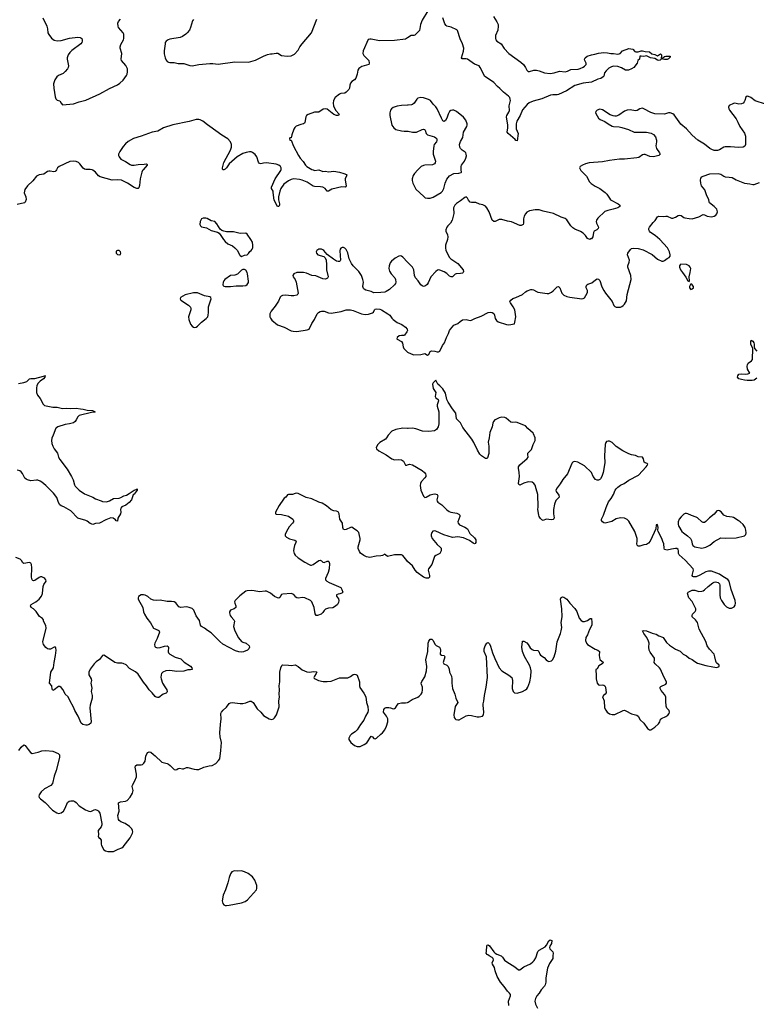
# Model space of a CAD drawing. Header units: inches. Extents: x 1552086 to 1694788, y 812325 to 917226.
# Tile 28 of 109: x 1584368 to 1595063, y 867887 to 882182. Entities that reach past the tile are written whole.
import ezdxf

# ---------------------------------------------------------------- set-up
doc = ezdxf.new("R2010")
doc.units = ezdxf.units.IN
doc.header["$MEASUREMENT"] = 0
for name, color, linetype in [('B5886', 7, 'Continuous'), ('B5887', 7, 'Continuous'), ('B5888', 7, 'Continuous'), ('B5896', 7, 'Continuous'), ('B5897', 7, 'Continuous'), ('B5898', 7, 'Continuous')]:
    doc.layers.add(name, color=color, linetype=linetype)

msp = doc.modelspace()

# ---------------------------------------------------------------- linework, layer by layer
at = {"layer": 'B5886', "color": 6, "elevation": 900}
msp.add_lwpolyline([(1587490, 869826), (1587470, 869821), (1587450, 869809), (1587430, 869781), (1587408, 869730), (1587392, 869650), (1587357, 869550), (1587321, 869470), (1587309, 869391), (1587316, 869350), (1587331, 869330), (1587350, 869320), (1587370, 869319), (1587410, 869328), (1587590, 869361), (1587641, 869379), (1587675, 869405), (1587808, 869550), (1587813, 869570), (1587809, 869610), (1587781, 869690), (1587750, 869736), (1587686, 869786), (1587630, 869812), (1587590, 869824), (1587530, 869822)], close=True, dxfattribs=at)
at = {"layer": 'B5887', "color": 6}
for points, elevation in [([(1584901, 880000), (1584894, 879986), (1584882, 879978), (1584866, 879974), (1584810, 879984), (1584790, 879983), (1584770, 879976), (1584721, 879939), (1584650, 879930), (1584610, 879908), (1584558, 879842), (1584482, 879770), (1584445, 879715), (1584433, 879670), (1584457, 879610), (1584460, 879570), (1584450, 879535), (1584437, 879523), (1584330, 879499)], 800), ([(1586159, 880000), (1586151, 879990), (1586141, 879970), (1586119, 879870), (1586107, 879773), (1586098, 879742), (1586089, 879731), (1586070, 879729), (1586030, 879744), (1585934, 879810), (1585848, 879850), (1585790, 879858), (1585710, 879853), (1585538, 879898), (1585513, 879913), (1585470, 879970), (1585430, 879997), (1585421, 880000)], 800), ([(1588628, 880000), (1588650, 879992), (1588710, 880000), (1588770, 879977), (1588810, 879981), (1588851, 879971), (1588930, 879985), (1589010, 879969), (1589076, 879950), (1589114, 879934), (1589118, 879930), (1589114, 879914), (1589096, 879870), (1589095, 879850), (1589109, 879770), (1589104, 879756), (1589093, 879750), (1589047, 879753), (1588900, 879720), (1588850, 879694), (1588834, 879694), (1588805, 879730), (1588771, 879750), (1588736, 879756), (1588650, 879761), (1588630, 879767), (1588542, 879822), (1588470, 879854), (1588430, 879863), (1588350, 879870), (1588310, 879863), (1588270, 879842), (1588205, 879795), (1588161, 879730), (1588145, 879690), (1588126, 879610), (1588126, 879566), (1588142, 879510), (1588142, 879490), (1588130, 879472), (1588110, 879470), (1588062, 879562), (1588050, 879671), (1588046, 879690), (1588026, 879730), (1588023, 879750), (1588079, 879870), (1588161, 879990), (1588162, 880000)], 800), ([(1590000, 878662), (1589930, 878735), (1589910, 878747), (1589890, 878752), (1589872, 878748), (1589819, 878721), (1589766, 878674), (1589746, 878650), (1589733, 878610), (1589729, 878570), (1589735, 878530), (1589760, 878490), (1589813, 878433), (1589824, 878410), (1589827, 878370), (1589822, 878350), (1589810, 878330), (1589737, 878263), (1589690, 878234), (1589670, 878227), (1589610, 878219), (1589510, 878218), (1589470, 878236), (1589393, 878253), (1589368, 878268), (1589359, 878279), (1589351, 878310), (1589362, 878370), (1589352, 878410), (1589330, 878466), (1589290, 878526), (1589209, 878609), (1589184, 878644), (1589154, 878710), (1589130, 878798), (1589110, 878844), (1589090, 878867), (1589070, 878876), (1589050, 878874), (1589030, 878864), (1589020, 878850), (1589014, 878826), (1589028, 878692), (1589021, 878679), (1589010, 878669), (1588990, 878670), (1588970, 878676), (1588923, 878703), (1588831, 878771), (1588784, 878830), (1588770, 878842), (1588750, 878852), (1588711, 878850), (1588682, 878830), (1588672, 878810), (1588675, 878790), (1588695, 878770), (1588784, 878744), (1588803, 878723), (1588819, 878690), (1588825, 878630), (1588822, 878550), (1588845, 878450), (1588837, 878430), (1588810, 878417), (1588770, 878421), (1588670, 878464), (1588610, 878469), (1588530, 878501), (1588490, 878511), (1588390, 878510), (1588350, 878491), (1588336, 878470), (1588341, 878450), (1588368, 878408), (1588382, 878370), (1588410, 878210), (1588404, 878196), (1588390, 878184), (1588350, 878173), (1588310, 878171), (1588230, 878184), (1588183, 878177), (1588165, 878170), (1588148, 878152), (1588124, 878096), (1588078, 878022), (1588019, 877950), (1588001, 877910), (1587999, 877870), (1588008, 877848), (1588030, 877821), (1588110, 877751), (1588210, 877719), (1588310, 877665), (1588338, 877658), (1588390, 877655), (1588542, 877678), (1588570, 877687), (1588612, 877770), (1588650, 877830), (1588688, 877912), (1588707, 877933), (1588730, 877947), (1588751, 877951), (1588788, 877948), (1588850, 877924), (1588890, 877923), (1589035, 877945), (1589110, 877969), (1589170, 877968), (1589210, 877960), (1589330, 877909), (1589382, 877902), (1589430, 877906), (1589490, 877924), (1589503, 877937), (1589520, 877970), (1589530, 877979), (1589555, 877985), (1589598, 877978), (1589619, 877970), (1589715, 877910), (1589740, 877890), (1589769, 877850), (1589789, 877829), (1589850, 877785), (1589917, 877757), (1589970, 877718), (1589996, 877690), (1589999, 877670), (1589991, 877650), (1589956, 877604), (1589943, 877597), (1589910, 877598), (1589876, 877590), (1589848, 877570), (1589846, 877550), (1589850, 877543), (1589911, 877511), (1589926, 877486), (1589937, 877430), (1589947, 877410), (1589990, 877363), (1590000, 877357)], 900), ([(1584350, 876902), (1584430, 876914), (1584470, 876931), (1584510, 876966), (1584530, 876974), (1584590, 876972), (1584716, 877004), (1584730, 877012), (1584741, 877010), (1584734, 877006), (1584734, 876990), (1584714, 876970), (1584664, 876936), (1584636, 876904), (1584618, 876870), (1584612, 876830), (1584614, 876770), (1584627, 876730), (1584663, 876683), (1584710, 876598), (1584730, 876582), (1584850, 876556), (1584910, 876554), (1584990, 876537), (1585050, 876543), (1585110, 876538), (1585190, 876542), (1585250, 876531), (1585290, 876529), (1585350, 876514), (1585427, 876510), (1585464, 876490), (1585458, 876482), (1585410, 876481), (1585230, 876434), (1585210, 876418), (1585188, 876370), (1585174, 876350), (1585150, 876331), (1585093, 876314), (1585030, 876304), (1584924, 876270), (1584902, 876258), (1584892, 876250), (1584856, 876150), (1584834, 876106), (1584829, 876070), (1584835, 876030), (1584847, 875990), (1584868, 875950), (1584915, 875890), (1584931, 875830), (1584950, 875796), (1585055, 875655), (1585121, 875550), (1585143, 875503), (1585162, 875430), (1585173, 875410), (1585230, 875352), (1585310, 875300), (1585430, 875249), (1585470, 875227), (1585550, 875196), (1585570, 875189), (1585630, 875183), (1585670, 875195), (1585729, 875231), (1585810, 875237), (1585836, 875244), (1585881, 875270), (1585919, 875281), (1585959, 875301), (1586030, 875350), (1586061, 875359), (1586072, 875370), (1586076, 875350), (1586030, 875293), (1586017, 875283), (1585991, 875210), (1585959, 875170), (1585910, 875133), (1585851, 875110), (1585836, 875090), (1585831, 875070), (1585835, 875030), (1585831, 875010), (1585795, 874945), (1585790, 874902), (1585770, 874907), (1585759, 874919), (1585723, 874943), (1585690, 874950), (1585619, 874921), (1585529, 874871), (1585470, 874868), (1585430, 874853), (1585389, 874869), (1585350, 874902), (1585330, 874911), (1585210, 874945), (1585113, 875053), (1585011, 875111), (1584970, 875123), (1584950, 875138), (1584931, 875170), (1584918, 875218), (1584906, 875246), (1584860, 875310), (1584750, 875419), (1584690, 875466), (1584663, 875483), (1584630, 875495), (1584610, 875497), (1584530, 875489), (1584480, 875500), (1584461, 875510), (1584445, 875525), (1584410, 875591), (1584390, 875618), (1584370, 875632), (1584330, 875644)], 800), ([(1590000, 876245), (1589930, 876250), (1589830, 876233), (1589770, 876207), (1589719, 876150), (1589696, 876110), (1589679, 876090), (1589598, 876042), (1589566, 876014), (1589544, 875970), (1589548, 875950), (1589580, 875920), (1589690, 875864), (1589770, 875807), (1589810, 875794), (1589870, 875798), (1589910, 875790), (1589942, 875770), (1589970, 875716), (1589990, 875716), (1590000, 875719)], 900), ([(1590000, 874317), (1589988, 874328), (1589930, 874404), (1589910, 874411), (1589810, 874414), (1589710, 874390), (1589679, 874410), (1589670, 874424), (1589637, 874403), (1589610, 874396), (1589545, 874395), (1589450, 874376), (1589404, 874384), (1589364, 874404), (1589317, 874437), (1589300, 874460), (1589284, 874504), (1589282, 874530), (1589310, 874628), (1589311, 874650), (1589290, 874736), (1589270, 874762), (1589230, 874783), (1589190, 874812), (1589169, 874810), (1589110, 874778), (1589090, 874774), (1589070, 874782), (1589059, 874810), (1589054, 874870), (1589017, 874930), (1589007, 875007), (1588990, 875037), (1588970, 875046), (1588929, 875051), (1588890, 875066), (1588824, 875124), (1588762, 875162), (1588710, 875179), (1588610, 875225), (1588527, 875247), (1588410, 875303), (1588390, 875309), (1588370, 875305), (1588330, 875286), (1588270, 875289), (1588257, 875283), (1588233, 875250), (1588210, 875234), (1588199, 875221), (1588137, 875130), (1588082, 875030), (1588081, 875010), (1588090, 875005), (1588170, 875000), (1588270, 874975), (1588334, 874930), (1588344, 874910), (1588342, 874890), (1588330, 874870), (1588282, 874818), (1588240, 874750), (1588221, 874710), (1588222, 874690), (1588241, 874670), (1588287, 874647), (1588363, 874623), (1588380, 874610), (1588378, 874590), (1588358, 874550), (1588346, 874506), (1588344, 874470), (1588354, 874434), (1588370, 874409), (1588410, 874369), (1588510, 874306), (1588570, 874272), (1588590, 874263), (1588603, 874263), (1588630, 874274), (1588710, 874328), (1588730, 874333), (1588750, 874326), (1588770, 874305), (1588790, 874301), (1588830, 874319), (1588850, 874322), (1588856, 874316), (1588867, 874287), (1588861, 874210), (1588845, 874155), (1588807, 874070), (1588809, 874050), (1588827, 874030), (1588862, 874010), (1589030, 873936), (1589047, 873910), (1589058, 873870), (1589044, 873856), (1589016, 873844), (1588990, 873841), (1588968, 873830), (1588969, 873810), (1588995, 873775), (1589002, 873750), (1588998, 873722), (1588981, 873690), (1588953, 873667), (1588915, 873645), (1588850, 873637), (1588810, 873622), (1588790, 873605), (1588767, 873573), (1588747, 873553), (1588690, 873533), (1588673, 873533), (1588656, 873556), (1588644, 873650), (1588611, 873731), (1588590, 873750), (1588510, 873787), (1588472, 873792), (1588410, 873785), (1588390, 873788), (1588378, 873798), (1588350, 873838), (1588310, 873851), (1588190, 873841), (1588170, 873836), (1588147, 873793), (1588130, 873782), (1588110, 873787), (1588068, 873808), (1588010, 873856), (1587950, 873886), (1587930, 873887), (1587850, 873876), (1587770, 873892), (1587730, 873895), (1587670, 873891), (1587650, 873884), (1587563, 873817), (1587498, 873750), (1587488, 873730), (1587490, 873710), (1587505, 873670), (1587506, 873650), (1587480, 873630), (1587429, 873610), (1587413, 873587), (1587412, 873568), (1587423, 873530), (1587437, 873510), (1587479, 873470), (1587485, 873450), (1587471, 873370), (1587494, 873310), (1587547, 873207), (1587590, 873155), (1587610, 873143), (1587658, 873130), (1587698, 873090), (1587703, 873070), (1587693, 873047), (1587678, 873030), (1587618, 873002), (1587590, 872997), (1587550, 873003), (1587499, 873019), (1587317, 873117), (1587272, 873152), (1587150, 873278), (1587093, 873313), (1587052, 873350), (1587007, 873370), (1586991, 873390), (1586977, 873457), (1586929, 873529), (1586895, 873610), (1586870, 873633), (1586830, 873650), (1586790, 873655), (1586706, 873646), (1586678, 873658), (1586636, 873716), (1586610, 873729), (1586570, 873736), (1586510, 873733), (1586410, 873752), (1586349, 873751), (1586310, 873755), (1586270, 873770), (1586230, 873806), (1586190, 873828), (1586167, 873833), (1586130, 873830), (1586094, 873806), (1586086, 873790), (1586089, 873771), (1586154, 873650), (1586165, 873585), (1586178, 873550), (1586212, 873492), (1586267, 873427), (1586309, 873350), (1586380, 873320), (1586392, 873310), (1586398, 873290), (1586364, 873196), (1586329, 873130), (1586323, 873110), (1586330, 873082), (1586340, 873070), (1586370, 873061), (1586406, 873066), (1586470, 873085), (1586510, 873090), (1586522, 873082), (1586528, 873070), (1586525, 873005), (1586531, 872990), (1586549, 872970), (1586627, 872927), (1586710, 872901), (1586755, 872855), (1586850, 872795), (1586869, 872770), (1586871, 872749), (1586850, 872742), (1586810, 872742), (1586750, 872721), (1586650, 872717), (1586547, 872733), (1586490, 872727), (1586446, 872710), (1586429, 872691), (1586420, 872670), (1586417, 872630), (1586420, 872610), (1586441, 872550), (1586477, 872497), (1586503, 872450), (1586508, 872430), (1586505, 872415), (1586496, 872404), (1586450, 872388), (1586390, 872343), (1586370, 872340), (1586350, 872346), (1586337, 872357), (1586293, 872410), (1586250, 872450), (1586209, 872510), (1586165, 872565), (1586090, 872678), (1586050, 872712), (1585963, 872763), (1585916, 872816), (1585870, 872837), (1585850, 872841), (1585790, 872838), (1585750, 872848), (1585630, 872932), (1585590, 872954), (1585570, 872950), (1585527, 872893), (1585480, 872860), (1585451, 872829), (1585389, 872750), (1585370, 872710), (1585373, 872670), (1585407, 872610), (1585409, 872590), (1585402, 872550), (1585416, 872476), (1585408, 872430), (1585420, 872370), (1585421, 872330), (1585392, 872230), (1585388, 872192), (1585406, 871990), (1585401, 871970), (1585379, 871950), (1585350, 871939), (1585330, 871938), (1585284, 871950), (1585261, 871970), (1585219, 872070), (1585170, 872150), (1585150, 872203), (1585096, 872296), (1585070, 872350), (1585030, 872390), (1584997, 872450), (1584970, 872487), (1584950, 872503), (1584930, 872502), (1584870, 872450), (1584850, 872445), (1584842, 872462), (1584835, 872510), (1584801, 872550), (1584821, 872710), (1584859, 872770), (1584867, 872850), (1584887, 872950), (1584896, 873030), (1584895, 873055), (1584890, 873070), (1584870, 873073), (1584816, 873044), (1584790, 873043), (1584770, 873050), (1584750, 873066), (1584712, 873110), (1584704, 873150), (1584753, 873350), (1584747, 873387), (1584715, 873450), (1584713, 873470), (1584701, 873490), (1584657, 873517), (1584606, 873590), (1584570, 873626), (1584537, 873650), (1584524, 873670), (1584536, 873690), (1584602, 873730), (1584650, 873767), (1584686, 873810), (1584699, 873850), (1584707, 873953), (1584718, 873982), (1584754, 874030), (1584750, 874050), (1584734, 874070), (1584719, 874079), (1584691, 874091), (1584670, 874091), (1584650, 874084), (1584590, 874040), (1584570, 874036), (1584561, 874041), (1584550, 874050), (1584539, 874090), (1584543, 874223), (1584538, 874270), (1584530, 874289), (1584510, 874300), (1584427, 874287), (1584416, 874296), (1584396, 874330), (1584376, 874350), (1584314, 874374)], 900), ([(1584355, 871570), (1584390, 871620), (1584430, 871656), (1584450, 871643), (1584490, 871584), (1584524, 871544), (1584547, 871530), (1584635, 871545), (1584690, 871565), (1584750, 871570), (1584850, 871564), (1584929, 871529), (1584946, 871510), (1584944, 871470), (1584899, 871281), (1584870, 871197), (1584846, 871094), (1584818, 871062), (1584730, 871013), (1584680, 870970), (1584650, 870930), (1584645, 870910), (1584650, 870890), (1584669, 870870), (1584736, 870816), (1584846, 870706), (1584906, 870666), (1584930, 870658), (1584970, 870667), (1585004, 870690), (1585030, 870733), (1585063, 870817), (1585085, 870835), (1585110, 870843), (1585150, 870840), (1585171, 870831), (1585190, 870818), (1585234, 870770), (1585324, 870710), (1585370, 870691), (1585390, 870686), (1585410, 870690), (1585450, 870711), (1585470, 870714), (1585502, 870702), (1585512, 870692), (1585530, 870661), (1585561, 870510), (1585561, 870490), (1585550, 870461), (1585509, 870410), (1585511, 870349), (1585506, 870326), (1585510, 870314), (1585521, 870301), (1585530, 870298), (1585550, 870271), (1585553, 870210), (1585558, 870190), (1585590, 870131), (1585616, 870116), (1585647, 870107), (1585690, 870104), (1585730, 870107), (1585799, 870141), (1585850, 870160), (1585870, 870174), (1585974, 870306), (1586007, 870370), (1586010, 870390), (1586007, 870410), (1585994, 870434), (1585963, 870470), (1585901, 870510), (1585837, 870537), (1585814, 870554), (1585804, 870570), (1585795, 870630), (1585812, 870690), (1585804, 870810), (1585830, 870826), (1585905, 870835), (1585930, 870847), (1585970, 870893), (1586006, 870954), (1586014, 870990), (1586003, 871050), (1586008, 871070), (1586042, 871130), (1586063, 871190), (1586064, 871230), (1586046, 871330), (1586051, 871349), (1586070, 871364), (1586130, 871362), (1586152, 871370), (1586170, 871388), (1586190, 871416), (1586201, 871490), (1586216, 871524), (1586230, 871542), (1586250, 871552), (1586270, 871547), (1586310, 871512), (1586336, 871496), (1586430, 871402), (1586510, 871384), (1586530, 871375), (1586555, 871355), (1586590, 871314), (1586610, 871297), (1586630, 871291), (1586650, 871295), (1586670, 871311), (1586690, 871315), (1586730, 871305), (1586745, 871305), (1586790, 871326), (1586810, 871327), (1586899, 871299), (1586935, 871295), (1586970, 871297), (1587043, 871330), (1587121, 871350), (1587164, 871356), (1587217, 871383), (1587256, 871424), (1587272, 871450), (1587290, 871570), (1587296, 871690), (1587278, 871770), (1587273, 871830), (1587282, 871950), (1587294, 872030), (1587290, 872110), (1587297, 872130), (1587322, 872158), (1587370, 872202), (1587410, 872254), (1587430, 872266), (1587451, 872269), (1587570, 872253), (1587610, 872253), (1587650, 872264), (1587710, 872290), (1587729, 872289), (1587759, 872270), (1587818, 872178), (1587868, 872130), (1587910, 872082), (1587930, 872066), (1587990, 872033), (1588030, 872024), (1588054, 872030), (1588070, 872046), (1588097, 872090), (1588133, 872207), (1588132, 872290), (1588138, 872350), (1588135, 872390), (1588141, 872450), (1588137, 872510), (1588145, 872570), (1588146, 872710), (1588159, 872770), (1588175, 872805), (1588186, 872814), (1588270, 872812), (1588313, 872807), (1588370, 872813), (1588410, 872791), (1588470, 872745), (1588535, 872715), (1588570, 872710), (1588637, 872717), (1588675, 872715), (1588681, 872710), (1588674, 872690), (1588647, 872650), (1588641, 872630), (1588643, 872623), (1588656, 872610), (1588705, 872590), (1588774, 872574), (1588830, 872572), (1588890, 872578), (1589010, 872626), (1589130, 872629), (1589170, 872644), (1589210, 872673), (1589230, 872679), (1589250, 872677), (1589266, 872666), (1589304, 872570), (1589303, 872510), (1589308, 872488), (1589366, 872406), (1589395, 872350), (1589402, 872270), (1589424, 872210), (1589426, 872150), (1589422, 872130), (1589388, 872070), (1589363, 872010), (1589314, 871950), (1589268, 871872), (1589237, 871843), (1589187, 871810), (1589167, 871790), (1589147, 871750), (1589147, 871730), (1589174, 871690), (1589230, 871645), (1589270, 871630), (1589290, 871628), (1589310, 871632), (1589370, 871659), (1589410, 871684), (1589470, 871779), (1589490, 871771), (1589510, 871747), (1589530, 871743), (1589550, 871751), (1589610, 871811), (1589635, 871830), (1589669, 871871), (1589696, 871924), (1589714, 871986), (1589715, 872005), (1589711, 872030), (1589692, 872070), (1589650, 872130), (1589653, 872167), (1589670, 872188), (1589690, 872196), (1589730, 872195), (1589750, 872193), (1589790, 872176), (1589810, 872179), (1589824, 872190), (1589848, 872232), (1589870, 872253), (1589910, 872262), (1589970, 872262), (1590000, 872269)], 900)]:
    msp.add_lwpolyline(points, dxfattribs=dict(at, elevation=elevation))
at = {"layer": 'B5887', "color": 6, "elevation": 900}
for points in [[(1587030, 879301), (1587008, 879290), (1586986, 879250), (1586984, 879210), (1586991, 879190), (1587010, 879173), (1587079, 879159), (1587150, 879122), (1587238, 879098), (1587263, 879083), (1587290, 879050), (1587326, 878990), (1587350, 878963), (1587390, 878929), (1587458, 878898), (1587492, 878872), (1587530, 878830), (1587559, 878770), (1587570, 878756), (1587590, 878746), (1587630, 878763), (1587670, 878770), (1587690, 878788), (1587710, 878815), (1587730, 878831), (1587744, 878850), (1587751, 878870), (1587752, 878910), (1587746, 878950), (1587726, 878990), (1587670, 879067), (1587650, 879081), (1587570, 879080), (1587530, 879085), (1587470, 879101), (1587370, 879103), (1587330, 879110), (1587301, 879121), (1587279, 879139), (1587230, 879219), (1587201, 879250), (1587150, 879264), (1587090, 879296), (1587070, 879301)], [(1585790, 878832), (1585770, 878819), (1585769, 878790), (1585790, 878771), (1585810, 878768), (1585830, 878772), (1585837, 878790), (1585833, 878810), (1585810, 878829)], [(1587630, 878555), (1587606, 878554), (1587590, 878545), (1587530, 878485), (1587490, 878472), (1587430, 878470), (1587347, 878410), (1587330, 878389), (1587323, 878370), (1587319, 878330), (1587323, 878323), (1587330, 878315), (1587350, 878307), (1587430, 878308), (1587510, 878316), (1587610, 878316), (1587650, 878324), (1587670, 878336), (1587692, 878368), (1587692, 878388), (1587678, 878490), (1587670, 878513), (1587650, 878543)], [(1586890, 878218), (1586770, 878187), (1586705, 878150), (1586699, 878130), (1586710, 878108), (1586818, 878038), (1586846, 878006), (1586852, 877990), (1586852, 877970), (1586821, 877870), (1586823, 877830), (1586850, 877761), (1586870, 877734), (1586890, 877716), (1586910, 877711), (1586930, 877716), (1586950, 877731), (1587008, 877792), (1587077, 877843), (1587098, 877870), (1587105, 877890), (1587108, 877930), (1587108, 878012), (1587149, 878130), (1587144, 878150), (1587130, 878158), (1587052, 878172), (1586950, 878216)]]:
    msp.add_lwpolyline(points, close=True, dxfattribs=at)
at = {"layer": 'B5888', "color": 6}
for points, elevation in [([(1584706, 882210), (1584761, 882090), (1584773, 882050), (1584778, 881990), (1584789, 881969), (1584830, 881916), (1584870, 881887), (1584914, 881874), (1584970, 881878), (1585090, 881914), (1585210, 881928), (1585244, 881924), (1585258, 881918), (1585269, 881909), (1585276, 881890), (1585277, 881870), (1585272, 881850), (1585258, 881830), (1585124, 881736), (1585094, 881706), (1585070, 881670), (1585058, 881630), (1585057, 881610), (1585075, 881510), (1585072, 881490), (1585062, 881470), (1585029, 881430), (1584998, 881402), (1584930, 881370), (1584907, 881353), (1584880, 881310), (1584861, 881250), (1584862, 881190), (1584882, 881062), (1584893, 881033), (1584910, 881012), (1584950, 881004), (1584970, 880970), (1584990, 880948), (1585150, 880961), (1585230, 880987), (1585330, 881012), (1585530, 881105), (1585670, 881184), (1585790, 881237), (1585821, 881259), (1585870, 881305), (1585920, 881370), (1585928, 881392), (1585934, 881426), (1585932, 881470), (1585910, 881517), (1585846, 881590), (1585843, 881610), (1585849, 881690), (1585829, 881770), (1585828, 881790), (1585836, 881824), (1585874, 881890), (1585880, 881910), (1585878, 881970), (1585870, 881992), (1585805, 882070), (1585796, 882090), (1585793, 882130), (1585804, 882156), (1585830, 882190)], 800), ([(1586893, 882187), (1586876, 882164), (1586849, 882070), (1586832, 882030), (1586802, 881990), (1586779, 881970), (1586730, 881940), (1586696, 881924), (1586550, 881899), (1586524, 881890), (1586494, 881870), (1586482, 881850), (1586479, 881830), (1586466, 881730), (1586465, 881685), (1586480, 881630), (1586496, 881596), (1586510, 881577), (1586530, 881564), (1586550, 881559), (1586610, 881558), (1586670, 881546), (1586750, 881547), (1586837, 881517), (1586872, 881512), (1586970, 881532), (1587130, 881548), (1587170, 881548), (1587250, 881538), (1587490, 881572), (1587690, 881566), (1587790, 881592), (1587910, 881652), (1587965, 881675), (1588010, 881685), (1588035, 881685), (1588090, 881695), (1588114, 881694), (1588170, 881664), (1588250, 881652), (1588310, 881658), (1588358, 881682), (1588410, 881741), (1588434, 881790), (1588471, 881829), (1588607, 881993), (1588682, 882190)], 800), ([(1590000, 881917), (1589970, 881898), (1589810, 881880), (1589590, 881873), (1589470, 881899), (1589450, 881901), (1589427, 881893), (1589357, 881730), (1589350, 881690), (1589363, 881663), (1589436, 881590), (1589444, 881550), (1589436, 881530), (1589336, 881504), (1589290, 881473), (1589277, 881450), (1589267, 881390), (1589250, 881333), (1589230, 881311), (1589190, 881284), (1589170, 881262), (1589159, 881230), (1589157, 881190), (1589146, 881170), (1589110, 881130), (1589090, 881117), (1589030, 881111), (1589010, 881102), (1588949, 881051), (1588924, 881010), (1588919, 880970), (1588926, 880930), (1588952, 880870), (1589006, 880810), (1588997, 880790), (1588970, 880789), (1588930, 880807), (1588830, 880881), (1588810, 880887), (1588775, 880885), (1588710, 880839), (1588650, 880840), (1588554, 880806), (1588534, 880790), (1588522, 880770), (1588509, 880691), (1588501, 880679), (1588489, 880671), (1588450, 880662), (1588384, 880636), (1588361, 880619), (1588346, 880594), (1588318, 880510), (1588310, 880466), (1588290, 880466), (1588286, 880454), (1588290, 880434), (1588310, 880434), (1588344, 880344), (1588414, 880210), (1588442, 880170), (1588485, 880125), (1588519, 880070), (1588539, 880050), (1588610, 880006), (1588628, 880000)], 800), ([(1590000, 880939), (1589910, 880937), (1589850, 880928), (1589790, 880907), (1589764, 880890), (1589750, 880870), (1589743, 880830), (1589744, 880790), (1589770, 880650), (1589798, 880610), (1589828, 880590), (1589910, 880566), (1589950, 880562), (1590000, 880564)], 900), ([(1588162, 880000), (1588166, 880030), (1588156, 880050), (1588130, 880071), (1588090, 880083), (1587950, 880102), (1587910, 880100), (1587870, 880090), (1587850, 880094), (1587834, 880114), (1587809, 880189), (1587786, 880226), (1587750, 880254), (1587730, 880261), (1587703, 880263), (1587655, 880255), (1587610, 880238), (1587528, 880192), (1587410, 880090), (1587370, 880030), (1587350, 880011), (1587330, 880001), (1587323, 880003), (1587313, 880013), (1587313, 880030), (1587334, 880110), (1587427, 880290), (1587442, 880330), (1587442, 880370), (1587427, 880410), (1587390, 880450), (1587303, 880503), (1587130, 880631), (1587093, 880653), (1587028, 880710), (1586990, 880729), (1586970, 880733), (1586930, 880732), (1586830, 880706), (1586590, 880657), (1586454, 880610), (1586375, 880565), (1586290, 880548), (1586130, 880490), (1586022, 880458), (1585945, 880415), (1585902, 880378), (1585870, 880343), (1585820, 880270), (1585804, 880230), (1585803, 880210), (1585810, 880190), (1585837, 880157), (1585903, 880123), (1585970, 880081), (1585992, 880072), (1586030, 880069), (1586090, 880080), (1586176, 880084), (1586210, 880091), (1586218, 880078), (1586218, 880070), (1586159, 880000)], 800), ([(1585421, 880000), (1585390, 880009), (1585329, 880009), (1585310, 880012), (1585290, 880024), (1585243, 880090), (1585221, 880110), (1585190, 880123), (1585150, 880130), (1585097, 880123), (1584940, 880050), (1584918, 880030), (1584901, 880000)], 800)]:
    msp.add_lwpolyline(points, dxfattribs=dict(at, elevation=elevation))
at = {"layer": 'B5896', "color": 6, "elevation": 800}
msp.add_lwpolyline([(1591472, 867870), (1591467, 867933), (1591495, 868010), (1591495, 868030), (1591481, 868050), (1591450, 868077), (1591404, 868144), (1591349, 868210), (1591302, 868290), (1591270, 868373), (1591260, 868420), (1591233, 868470), (1591230, 868490), (1591247, 868530), (1591244, 868550), (1591226, 868566), (1591184, 868590), (1591167, 868607), (1591155, 868610), (1591141, 868630), (1591148, 868652), (1591150, 868734), (1591154, 868746), (1591169, 868750), (1591190, 868738), (1591250, 868650), (1591270, 868629), (1591294, 868614), (1591359, 868590), (1591380, 868570), (1591409, 868529), (1591441, 868501), (1591557, 868430), (1591609, 868389), (1591630, 868388), (1591688, 868432), (1591784, 868476), (1591819, 868501), (1591838, 868522), (1591861, 868559), (1591890, 868651), (1591910, 868672), (1591997, 868723), (1592015, 868745), (1592050, 868807), (1592070, 868821), (1592093, 868813), (1592090, 868770), (1592067, 868730), (1592061, 868710), (1592063, 868690), (1592111, 868650), (1592115, 868630), (1592107, 868590), (1592111, 868570), (1592107, 868550), (1592061, 868479), (1592031, 868410), (1592008, 868272), (1592009, 868210), (1591997, 868170), (1591987, 868150), (1591941, 868099), (1591910, 868050), (1591874, 868010), (1591855, 867970), (1591845, 867930), (1591855, 867890), (1591887, 867830)], dxfattribs=at)
at = {"layer": 'B5897', "color": 6}
for points, elevation in [([(1592512, 880000), (1592517, 879990), (1592598, 879910), (1592642, 879830), (1592664, 879804), (1592723, 879763), (1592791, 879730), (1592870, 879673), (1592894, 879650), (1592929, 879589), (1592948, 879568), (1593059, 879510), (1593082, 879490), (1593083, 879470), (1593051, 879450), (1592987, 879430), (1592906, 879414), (1592862, 879398), (1592761, 879299), (1592741, 879270), (1592737, 879250), (1592742, 879230), (1592771, 879170), (1592769, 879150), (1592748, 879132), (1592707, 879110), (1592699, 879090), (1592690, 879030), (1592670, 879002), (1592662, 878998), (1592646, 878993), (1592610, 879007), (1592582, 879050), (1592550, 879081), (1592510, 879105), (1592430, 879140), (1592400, 879160), (1592370, 879190), (1592310, 879278), (1592290, 879294), (1592230, 879313), (1592119, 879370), (1591970, 879403), (1591910, 879421), (1591850, 879423), (1591770, 879408), (1591730, 879387), (1591710, 879363), (1591691, 879329), (1591685, 879290), (1591684, 879230), (1591677, 879210), (1591650, 879193), (1591630, 879192), (1591510, 879245), (1591450, 879255), (1591370, 879282), (1591330, 879280), (1591270, 879251), (1591250, 879253), (1591230, 879270), (1591185, 879390), (1591151, 879450), (1591130, 879473), (1591090, 879493), (1591045, 879505), (1590990, 879527), (1590930, 879527), (1590910, 879534), (1590883, 879563), (1590870, 879589), (1590850, 879609), (1590830, 879602), (1590770, 879553), (1590708, 879512), (1590686, 879490), (1590668, 879450), (1590672, 879370), (1590647, 879270), (1590624, 879230), (1590582, 879190), (1590569, 879170), (1590556, 879130), (1590557, 879110), (1590578, 879058), (1590583, 879030), (1590578, 878990), (1590549, 878910), (1590549, 878870), (1590555, 878830), (1590609, 878730), (1590630, 878709), (1590730, 878640), (1590807, 878550), (1590813, 878527), (1590809, 878510), (1590798, 878502), (1590770, 878495), (1590707, 878493), (1590690, 878486), (1590651, 878449), (1590631, 878449), (1590610, 878459), (1590570, 878496), (1590530, 878522), (1590470, 878547), (1590450, 878550), (1590435, 878545), (1590410, 878527), (1590337, 878450), (1590299, 878361), (1590283, 878337), (1590262, 878318), (1590230, 878310), (1590210, 878316), (1590190, 878334), (1590152, 878390), (1590114, 878434), (1590101, 878470), (1590092, 878550), (1590069, 878590), (1590000, 878662)], 900), ([(1590000, 877357), (1590051, 877330), (1590090, 877316), (1590190, 877321), (1590230, 877333), (1590250, 877334), (1590290, 877311), (1590310, 877322), (1590323, 877357), (1590330, 877366), (1590347, 877373), (1590394, 877370), (1590430, 877361), (1590450, 877361), (1590470, 877371), (1590507, 877450), (1590536, 877490), (1590564, 877570), (1590596, 877624), (1590610, 877670), (1590621, 877690), (1590673, 877747), (1590730, 877770), (1590761, 877799), (1590796, 877824), (1590850, 877830), (1590910, 877816), (1590930, 877821), (1590975, 877845), (1591070, 877879), (1591170, 877929), (1591210, 877934), (1591230, 877930), (1591250, 877915), (1591260, 877890), (1591270, 877845), (1591290, 877816), (1591316, 877796), (1591436, 877756), (1591470, 877753), (1591550, 877767), (1591559, 877790), (1591571, 877870), (1591557, 877970), (1591535, 878015), (1591494, 878070), (1591485, 878090), (1591497, 878110), (1591528, 878132), (1591570, 878147), (1591666, 878194), (1591710, 878230), (1591735, 878245), (1591790, 878263), (1591810, 878265), (1591830, 878260), (1591870, 878234), (1591890, 878227), (1592026, 878206), (1592050, 878207), (1592090, 878224), (1592115, 878245), (1592170, 878304), (1592190, 878310), (1592208, 878288), (1592238, 878210), (1592270, 878182), (1592310, 878165), (1592354, 878154), (1592530, 878128), (1592550, 878133), (1592570, 878146), (1592590, 878178), (1592610, 878223), (1592612, 878250), (1592594, 878290), (1592592, 878308), (1592600, 878330), (1592617, 878343), (1592677, 878363), (1592730, 878407), (1592750, 878419), (1592770, 878417), (1592790, 878394), (1592822, 878302), (1592850, 878250), (1592875, 878210), (1592970, 878090), (1592996, 878030), (1593010, 878017), (1593030, 878009), (1593090, 878009), (1593110, 878016), (1593132, 878030), (1593149, 878051), (1593178, 878102), (1593190, 878190), (1593244, 878410), (1593241, 878470), (1593199, 878590), (1593199, 878610), (1593218, 878662), (1593221, 878690), (1593193, 878770), (1593198, 878790), (1593234, 878846), (1593250, 878861), (1593274, 878866), (1593350, 878860), (1593422, 878842), (1593550, 878774), (1593630, 878704), (1593690, 878676), (1593710, 878678), (1593730, 878688), (1593770, 878717), (1593796, 878730), (1593810, 878750), (1593810, 878770), (1593801, 878810), (1593773, 878870), (1593663, 878990), (1593593, 879050), (1593528, 879090), (1593511, 879110), (1593503, 879130), (1593502, 879150), (1593511, 879169), (1593564, 879236), (1593595, 879265), (1593630, 879319), (1593650, 879327), (1593710, 879323), (1593750, 879329), (1593770, 879327), (1593830, 879301), (1593850, 879300), (1593890, 879314), (1593930, 879338), (1593950, 879344), (1593970, 879339), (1594010, 879308), (1594024, 879304), (1594090, 879294), (1594130, 879293), (1594230, 879318), (1594290, 879355), (1594310, 879350), (1594350, 879329), (1594410, 879322), (1594450, 879330), (1594476, 879344), (1594490, 879361), (1594499, 879390), (1594488, 879430), (1594451, 879470), (1594383, 879523), (1594377, 879537), (1594374, 879570), (1594346, 879626), (1594315, 879710), (1594267, 879770), (1594256, 879810), (1594252, 879850), (1594258, 879882), (1594270, 879901), (1594289, 879911), (1594390, 879942), (1594510, 879950), (1594550, 879937), (1594590, 879909), (1594610, 879901), (1594670, 879897), (1594710, 879889), (1594770, 879857), (1594890, 879807), (1594970, 879797), (1595013, 879787), (1595030, 879788), (1595110, 879816)], 900), ([(1590148, 880000), (1590098, 879950), (1590081, 879919), (1590065, 879870), (1590065, 879845), (1590075, 879810), (1590122, 879722), (1590234, 879614), (1590257, 879597), (1590290, 879590), (1590330, 879590), (1590370, 879605), (1590487, 879673), (1590507, 879693), (1590524, 879730), (1590547, 879810), (1590570, 879866), (1590588, 879892), (1590610, 879915), (1590670, 879949), (1590744, 879956), (1590776, 879964), (1590783, 879970), (1590780, 880000)], 900), ([(1595070, 876975), (1595030, 876949), (1595004, 876944), (1594930, 876943), (1594890, 876947), (1594850, 876960), (1594810, 876966), (1594791, 876990), (1594793, 877010), (1594810, 877036), (1594850, 877040), (1594910, 877033), (1594942, 877038), (1594969, 877050), (1594936, 877110), (1594930, 877150), (1594934, 877170), (1594947, 877193), (1594995, 877230), (1595008, 877250), (1595010, 877410), (1594985, 877470), (1594984, 877510), (1594990, 877527), (1595010, 877515), (1595025, 877490), (1595030, 877470), (1595030, 877430), (1595039, 877410), (1595069, 877369)], 800), ([(1590000, 872269), (1590009, 872271), (1590066, 872314), (1590150, 872344), (1590170, 872359), (1590197, 872390), (1590210, 872413), (1590218, 872450), (1590214, 872490), (1590201, 872530), (1590199, 872550), (1590206, 872574), (1590250, 872640), (1590276, 872730), (1590280, 872790), (1590266, 872890), (1590293, 873007), (1590299, 873130), (1590310, 873161), (1590330, 873186), (1590350, 873189), (1590360, 873180), (1590370, 873170), (1590396, 873116), (1590416, 873096), (1590462, 873070), (1590474, 873054), (1590479, 873030), (1590472, 872970), (1590490, 872954), (1590529, 872949), (1590542, 872930), (1590517, 872850), (1590521, 872841), (1590528, 872830), (1590569, 872809), (1590590, 872790), (1590605, 872750), (1590608, 872708), (1590639, 872650), (1590644, 872610), (1590640, 872550), (1590652, 872470), (1590688, 872390), (1590700, 872330), (1590727, 872270), (1590690, 872210), (1590672, 872090), (1590676, 872050), (1590689, 872029), (1590701, 872021), (1590730, 872015), (1590750, 872019), (1590850, 872073), (1590890, 872085), (1590930, 872082), (1591010, 872060), (1591041, 872059), (1591088, 872072), (1591101, 872090), (1591106, 872130), (1591095, 872230), (1591097, 872250), (1591108, 872290), (1591115, 872370), (1591141, 872490), (1591158, 872630), (1591147, 872930), (1591113, 873010), (1591111, 873049), (1591126, 873090), (1591150, 873128), (1591170, 873139), (1591190, 873118), (1591206, 873086), (1591234, 872990), (1591266, 872906), (1591330, 872770), (1591370, 872730), (1591470, 872665), (1591513, 872630), (1591524, 872590), (1591519, 872470), (1591531, 872430), (1591550, 872411), (1591590, 872406), (1591670, 872430), (1591713, 872450), (1591733, 872467), (1591747, 872490), (1591774, 872570), (1591790, 872645), (1591794, 872726), (1591785, 872770), (1591770, 872810), (1591697, 872937), (1591667, 873010), (1591658, 873070), (1591667, 873153), (1591670, 873160), (1591690, 873160), (1591730, 873133), (1591751, 873111), (1591781, 873061), (1591810, 873037), (1591830, 873030), (1591890, 873025), (1591904, 873010), (1591918, 872970), (1591930, 872956), (1591981, 872921), (1592010, 872889), (1592030, 872875), (1592050, 872866), (1592070, 872867), (1592090, 872874), (1592106, 872890), (1592126, 872930), (1592150, 873013), (1592173, 873150), (1592222, 873270), (1592232, 873310), (1592237, 873357), (1592232, 873430), (1592242, 873510), (1592241, 873630), (1592219, 873770), (1592228, 873792), (1592250, 873801), (1592270, 873798), (1592310, 873770), (1592354, 873710), (1592430, 873631), (1592456, 873590), (1592490, 873492), (1592518, 873458), (1592546, 873446), (1592570, 873443), (1592610, 873458), (1592650, 873489), (1592670, 873490), (1592677, 873430), (1592674, 873390), (1592639, 873330), (1592611, 873249), (1592587, 873210), (1592582, 873170), (1592597, 873130), (1592614, 873110), (1592725, 873045), (1592760, 873030), (1592786, 873010), (1592779, 872950), (1592790, 872891), (1592846, 872850), (1592827, 872830), (1592778, 872802), (1592750, 872757), (1592734, 872746), (1592731, 872729), (1592737, 872677), (1592738, 872610), (1592750, 872549), (1592770, 872524), (1592790, 872518), (1592830, 872526), (1592850, 872522), (1592864, 872510), (1592875, 872490), (1592881, 872410), (1592869, 872391), (1592843, 872370), (1592830, 872350), (1592853, 872293), (1592861, 872190), (1592876, 872156), (1592897, 872130), (1592930, 872105), (1592970, 872092), (1593010, 872096), (1593130, 872150), (1593150, 872155), (1593170, 872148), (1593250, 872103), (1593330, 872086), (1593349, 872069), (1593379, 872019), (1593430, 871970), (1593484, 871890), (1593510, 871874), (1593530, 871874), (1593588, 871910), (1593641, 871959), (1593661, 871990), (1593674, 872026), (1593684, 872036), (1593750, 872063), (1593777, 872083), (1593797, 872110), (1593801, 872130), (1593797, 872150), (1593766, 872186), (1593754, 872214), (1593748, 872290), (1593750, 872350), (1593730, 872385), (1593681, 872441), (1593665, 872470), (1593668, 872490), (1593678, 872502), (1593750, 872536), (1593759, 872550), (1593757, 872570), (1593720, 872640), (1593672, 872750), (1593657, 872770), (1593595, 872830), (1593582, 872850), (1593586, 872890), (1593583, 872910), (1593521, 873001), (1593508, 873030), (1593502, 873070), (1593505, 873130), (1593497, 873157), (1593473, 873213), (1593429, 873270), (1593410, 873310), (1593430, 873316), (1593470, 873309), (1593550, 873274), (1593610, 873261), (1593650, 873238), (1593699, 873219), (1593712, 873210), (1593761, 873141), (1593802, 873102), (1593890, 873043), (1593955, 873015), (1594002, 872970), (1594047, 872947), (1594090, 872914), (1594132, 872892), (1594170, 872862), (1594210, 872839), (1594330, 872804), (1594430, 872785), (1594490, 872779), (1594524, 872790), (1594524, 872810), (1594486, 872846), (1594474, 872870), (1594463, 872930), (1594450, 872970), (1594383, 873043), (1594351, 873090), (1594330, 873154), (1594234, 873334), (1594210, 873430), (1594178, 873470), (1594134, 873510), (1594130, 873534), (1594138, 873550), (1594175, 873590), (1594186, 873610), (1594187, 873630), (1594130, 873736), (1594084, 873790), (1594064, 873850), (1594074, 873870), (1594130, 873897), (1594170, 873899), (1594230, 873882), (1594270, 873884), (1594289, 873890), (1594310, 873903), (1594365, 873955), (1594430, 874006), (1594450, 874016), (1594470, 874019), (1594510, 874013), (1594530, 873991), (1594534, 873974), (1594532, 873830), (1594540, 873790), (1594558, 873750), (1594597, 873690), (1594630, 873656), (1594670, 873636), (1594703, 873637), (1594741, 873659), (1594757, 873683), (1594762, 873710), (1594754, 873750), (1594699, 873910), (1594671, 874030), (1594650, 874055), (1594576, 874096), (1594530, 874131), (1594410, 874177), (1594370, 874177), (1594330, 874167), (1594244, 874116), (1594190, 874095), (1594151, 874091), (1594139, 874099), (1594133, 874113), (1594153, 874190), (1594147, 874210), (1594030, 874334), (1593941, 874410), (1593931, 874430), (1593931, 874471), (1593927, 874490), (1593910, 874502), (1593890, 874504), (1593830, 874497), (1593770, 874482), (1593750, 874483), (1593731, 874491), (1593724, 874510), (1593719, 874570), (1593704, 874604), (1593693, 874650), (1593639, 874750), (1593635, 874770), (1593637, 874810), (1593630, 874853), (1593610, 874848), (1593602, 874790), (1593582, 874738), (1593520, 874610), (1593500, 874580), (1593470, 874563), (1593430, 874556), (1593370, 874538), (1593350, 874539), (1593332, 874552), (1593329, 874570), (1593334, 874610), (1593331, 874649), (1593297, 874750), (1593210, 874901), (1593190, 874925), (1593150, 874943), (1593090, 874948), (1593030, 874935), (1592965, 874895), (1592870, 874872), (1592850, 874877), (1592830, 874892), (1592817, 874910), (1592816, 874930), (1592842, 874990), (1592881, 875099), (1592918, 875182), (1592956, 875230), (1592990, 875290), (1593013, 875350), (1593027, 875373), (1593050, 875397), (1593090, 875424), (1593145, 875450), (1593210, 875495), (1593351, 875569), (1593466, 875690), (1593480, 875710), (1593486, 875730), (1593478, 875738), (1593448, 875748), (1593437, 875757), (1593427, 875807), (1593410, 875829), (1593350, 875837), (1593310, 875854), (1593250, 875864), (1593210, 875880), (1593124, 875924), (1593026, 875986), (1592970, 876041), (1592930, 876064), (1592910, 876065), (1592890, 876059), (1592877, 876043), (1592868, 876012), (1592858, 875850), (1592866, 875750), (1592840, 875610), (1592820, 875550), (1592802, 875518), (1592790, 875505), (1592770, 875495), (1592750, 875497), (1592730, 875508), (1592694, 875550), (1592668, 875610), (1592570, 875706), (1592470, 875759), (1592430, 875766), (1592410, 875764), (1592401, 875759), (1592390, 875750), (1592383, 875737), (1592320, 875590), (1592252, 875508), (1592217, 875443), (1592170, 875385), (1592154, 875350), (1592158, 875330), (1592198, 875278), (1592201, 875250), (1592150, 875199), (1592131, 875150), (1592116, 875070), (1592119, 875010), (1592129, 874950), (1592124, 874936), (1592114, 874926), (1592090, 874919), (1592010, 874931), (1591970, 874913), (1591950, 874921), (1591930, 874939), (1591912, 874970), (1591906, 874990), (1591891, 875070), (1591894, 875110), (1591889, 875290), (1591868, 875370), (1591850, 875422), (1591834, 875450), (1591810, 875468), (1591750, 875474), (1591690, 875453), (1591630, 875424), (1591615, 875435), (1591609, 875450), (1591623, 875550), (1591622, 875610), (1591610, 875670), (1591611, 875690), (1591630, 875720), (1591737, 875810), (1591751, 875830), (1591744, 875870), (1591747, 875890), (1591797, 875943), (1591811, 875969), (1591824, 876016), (1591850, 876070), (1591852, 876090), (1591850, 876110), (1591830, 876167), (1591821, 876181), (1591745, 876245), (1591710, 876283), (1591690, 876296), (1591650, 876308), (1591590, 876336), (1591570, 876339), (1591530, 876335), (1591500, 876340), (1591430, 876395), (1591410, 876405), (1591369, 876411), (1591330, 876401), (1591281, 876379), (1591266, 876370), (1591249, 876350), (1591238, 876322), (1591229, 876270), (1591192, 876188), (1591185, 876110), (1591171, 876050), (1591180, 875990), (1591178, 875882), (1591159, 875821), (1591150, 875810), (1591130, 875809), (1591071, 875851), (1591050, 875876), (1591013, 875933), (1590961, 876041), (1590933, 876090), (1590803, 876263), (1590769, 876329), (1590709, 876389), (1590702, 876470), (1590650, 876533), (1590587, 876630), (1590571, 876670), (1590550, 876759), (1590510, 876821), (1590470, 876865), (1590439, 876890), (1590410, 876948), (1590371, 876910), (1590363, 876890), (1590370, 876826), (1590408, 876770), (1590399, 876710), (1590410, 876694), (1590442, 876670), (1590447, 876650), (1590428, 876590), (1590429, 876570), (1590452, 876490), (1590453, 876313), (1590444, 876270), (1590421, 876230), (1590389, 876211), (1590310, 876202), (1590218, 876210), (1590120, 876240), (1590070, 876250), (1590010, 876245), (1590000, 876245)], 900), ([(1590000, 875719), (1590030, 875729), (1590070, 875721), (1590210, 875638), (1590247, 875610), (1590261, 875590), (1590266, 875570), (1590263, 875550), (1590251, 875529), (1590199, 875470), (1590189, 875450), (1590183, 875417), (1590192, 875350), (1590230, 875265), (1590250, 875246), (1590270, 875249), (1590330, 875282), (1590366, 875294), (1590396, 875296), (1590431, 875290), (1590440, 875270), (1590424, 875210), (1590428, 875190), (1590438, 875178), (1590499, 875139), (1590568, 875068), (1590602, 875042), (1590630, 875030), (1590716, 875016), (1590745, 875005), (1590756, 874990), (1590756, 874970), (1590728, 874890), (1590732, 874870), (1590754, 874850), (1590830, 874813), (1590868, 874788), (1590903, 874723), (1590970, 874658), (1590990, 874630), (1590990, 874590), (1590981, 874579), (1590970, 874574), (1590950, 874583), (1590900, 874620), (1590810, 874661), (1590730, 874672), (1590650, 874665), (1590525, 874705), (1590410, 874756), (1590390, 874763), (1590364, 874756), (1590350, 874737), (1590341, 874710), (1590344, 874690), (1590359, 874650), (1590430, 874562), (1590478, 874518), (1590485, 874510), (1590488, 874490), (1590485, 874470), (1590466, 874434), (1590410, 874405), (1590390, 874387), (1590353, 874270), (1590304, 874210), (1590298, 874190), (1590320, 874110), (1590319, 874090), (1590304, 874076), (1590270, 874076), (1590230, 874090), (1590138, 874158), (1590110, 874190), (1590070, 874255), (1590000, 874317)], 900)]:
    msp.add_lwpolyline(points, dxfattribs=dict(at, elevation=elevation))
at = {"layer": 'B5897', "color": 6, "elevation": 900}
for points in [[(1593967, 878633), (1593957, 878623), (1593950, 878610), (1593950, 878590), (1593964, 878550), (1593989, 878510), (1594042, 878442), (1594070, 878392), (1594090, 878382), (1594095, 878390), (1594088, 878448), (1594104, 878510), (1594110, 878570), (1594104, 878590), (1594087, 878610), (1594050, 878628)], [(1594110, 878348), (1594091, 878310), (1594091, 878290), (1594110, 878267), (1594130, 878275), (1594149, 878290), (1594149, 878310), (1594130, 878334)], [(1594510, 875055), (1594490, 875050), (1594450, 875005), (1594384, 874950), (1594330, 874895), (1594310, 874883), (1594290, 874882), (1594270, 874891), (1594210, 874949), (1594190, 874960), (1594123, 874983), (1594070, 875009), (1594047, 875013), (1594030, 875011), (1594010, 875001), (1593970, 874966), (1593945, 874930), (1593929, 874890), (1593930, 874851), (1593935, 874835), (1593982, 874750), (1594004, 874730), (1594063, 874690), (1594108, 874650), (1594120, 874620), (1594131, 874570), (1594141, 874550), (1594156, 874536), (1594170, 874529), (1594270, 874511), (1594330, 874526), (1594390, 874553), (1594452, 874608), (1594550, 874661), (1594610, 874656), (1594770, 874660), (1594890, 874689), (1594910, 874710), (1594915, 874730), (1594912, 874770), (1594900, 874810), (1594870, 874851), (1594830, 874890), (1594801, 874910), (1594730, 874952), (1594710, 874959), (1594633, 874970), (1594590, 874986), (1594555, 875035), (1594530, 875052)]]:
    msp.add_lwpolyline(points, close=True, dxfattribs=at)
at = {"layer": 'B5898', "color": 6}
for points, elevation in [([(1590295, 882310), (1590210, 882175), (1590187, 882110), (1590175, 882025), (1590105, 881955), (1590090, 881951), (1590050, 881950), (1590000, 881917)], 800), ([(1591249, 882230), (1591296, 882150), (1591313, 882110), (1591316, 882090), (1591310, 882030), (1591277, 881950), (1591275, 881910), (1591282, 881890), (1591296, 881870), (1591359, 881830), (1591403, 881763), (1591470, 881690), (1591644, 881564), (1591683, 881530), (1591712, 881490), (1591730, 881447), (1591750, 881431), (1591770, 881431), (1591833, 881447), (1591870, 881448), (1591910, 881439), (1591990, 881410), (1592070, 881399), (1592129, 881409), (1592206, 881434), (1592290, 881426), (1592324, 881436), (1592370, 881457), (1592476, 881464), (1592507, 881473), (1592550, 881494), (1592570, 881506), (1592594, 881530), (1592593, 881550), (1592572, 881590), (1592570, 881610), (1592578, 881630), (1592606, 881650), (1592670, 881673), (1592720, 881680), (1592770, 881696), (1592850, 881705), (1592902, 881702), (1592950, 881691), (1592990, 881693), (1593050, 881679), (1593070, 881684), (1593087, 881693), (1593121, 881730), (1593210, 881763), (1593270, 881753), (1593301, 881721), (1593316, 881716), (1593350, 881716), (1593390, 881728), (1593410, 881729), (1593450, 881720), (1593510, 881717), (1593548, 881688), (1593590, 881677), (1593610, 881665), (1593630, 881659), (1593670, 881685), (1593687, 881670), (1593681, 881610), (1593666, 881594), (1593650, 881588), (1593630, 881593), (1593590, 881618), (1593526, 881626), (1593470, 881659), (1593430, 881649), (1593390, 881653), (1593372, 881650), (1593365, 881610), (1593345, 881590), (1593331, 881550), (1593283, 881490), (1593251, 881470), (1593205, 881450), (1593163, 881450), (1593104, 881484), (1593050, 881500), (1592990, 881505), (1592961, 881499), (1592923, 881477), (1592882, 881438), (1592860, 881410), (1592850, 881364), (1592840, 881350), (1592805, 881330), (1592763, 881317), (1592670, 881276), (1592550, 881260), (1592430, 881225), (1592308, 881150), (1592190, 881095), (1592170, 881091), (1592108, 881092), (1592073, 881087), (1591950, 881031), (1591822, 880998), (1591766, 880974), (1591737, 880950), (1591670, 880871), (1591633, 880790), (1591584, 880710), (1591576, 880670), (1591575, 880595), (1591604, 880530), (1591590, 880421), (1591570, 880428), (1591561, 880441), (1591458, 880530), (1591446, 880550), (1591456, 880610), (1591456, 880650), (1591435, 880770), (1591440, 880790), (1591470, 880837), (1591478, 880862), (1591477, 880930), (1591494, 881010), (1591491, 881030), (1591482, 881050), (1591467, 881070), (1591390, 881129), (1591341, 881181), (1591304, 881210), (1591251, 881271), (1591190, 881315), (1591119, 881359), (1591056, 881490), (1591038, 881510), (1590970, 881535), (1590870, 881608), (1590850, 881615), (1590790, 881613), (1590782, 881630), (1590814, 881726), (1590816, 881770), (1590797, 881830), (1590763, 881903), (1590725, 882025), (1590714, 882034), (1590635, 882075), (1590570, 882090), (1590558, 882098), (1590542, 882122), (1590514, 882210)], 800), ([(1590780, 880000), (1590777, 880030), (1590779, 880050), (1590785, 880070), (1590825, 880130), (1590844, 880170), (1590853, 880207), (1590852, 880228), (1590844, 880250), (1590837, 880257), (1590790, 880290), (1590770, 880310), (1590759, 880330), (1590755, 880370), (1590766, 880414), (1590801, 880470), (1590814, 880550), (1590861, 880630), (1590866, 880650), (1590865, 880670), (1590844, 880724), (1590810, 880765), (1590710, 880847), (1590670, 880866), (1590650, 880868), (1590630, 880865), (1590610, 880848), (1590590, 880810), (1590570, 880750), (1590550, 880717), (1590530, 880706), (1590514, 880714), (1590490, 880750), (1590430, 880888), (1590410, 880917), (1590370, 880955), (1590333, 881010), (1590305, 881025), (1590230, 881049), (1590190, 881051), (1590150, 881041), (1590133, 881030), (1590095, 880970), (1590070, 880951), (1590055, 880945), (1590010, 880939), (1590000, 880939)], 900), ([(1595196, 880956), (1595046, 881006), (1594984, 881050), (1594950, 881068), (1594930, 881070), (1594910, 881056), (1594897, 881010), (1594886, 880990), (1594870, 880971), (1594850, 880959), (1594810, 880954), (1594750, 880968), (1594730, 880966), (1594670, 880934), (1594658, 880910), (1594662, 880890), (1594672, 880870), (1594770, 880741), (1594795, 880695), (1594822, 880630), (1594890, 880532), (1594907, 880490), (1594908, 880370), (1594896, 880344), (1594870, 880330), (1594805, 880325), (1594690, 880337), (1594610, 880337), (1594589, 880331), (1594527, 880293), (1594498, 880282), (1594450, 880283), (1594415, 880295), (1594390, 880310), (1594310, 880375), (1594213, 880433), (1594130, 880503), (1594050, 880596), (1593967, 880667), (1593870, 880800), (1593850, 880816), (1593812, 880832), (1593790, 880831), (1593730, 880811), (1593590, 880816), (1593530, 880836), (1593430, 880890), (1593410, 880895), (1593370, 880888), (1593335, 880865), (1593310, 880861), (1593230, 880871), (1593188, 880868), (1593150, 880855), (1593066, 880794), (1593030, 880781), (1593010, 880780), (1592985, 880785), (1592942, 880802), (1592830, 880874), (1592790, 880881), (1592752, 880868), (1592735, 880850), (1592730, 880830), (1592750, 880785), (1592773, 880750), (1592794, 880734), (1592865, 880705), (1592913, 880670), (1592970, 880637), (1592990, 880632), (1593070, 880627), (1593110, 880618), (1593209, 880589), (1593291, 880551), (1593330, 880547), (1593470, 880547), (1593534, 880534), (1593570, 880515), (1593599, 880479), (1593614, 880434), (1593615, 880410), (1593606, 880350), (1593608, 880330), (1593616, 880310), (1593659, 880250), (1593665, 880230), (1593648, 880210), (1593570, 880191), (1593515, 880195), (1593450, 880225), (1593430, 880226), (1593410, 880220), (1593359, 880181), (1593330, 880174), (1593150, 880157), (1593075, 880155), (1592930, 880137), (1592830, 880117), (1592637, 880103), (1592585, 880090), (1592539, 880070), (1592507, 880050), (1592498, 880030), (1592512, 880000)], 900), ([(1590000, 880564), (1590010, 880565), (1590070, 880550), (1590110, 880547), (1590130, 880549), (1590210, 880590), (1590230, 880594), (1590247, 880587), (1590257, 880577), (1590271, 880531), (1590289, 880510), (1590390, 880480), (1590409, 880469), (1590424, 880450), (1590426, 880430), (1590419, 880410), (1590388, 880370), (1590381, 880350), (1590372, 880270), (1590371, 880230), (1590404, 880130), (1590398, 880102), (1590389, 880090), (1590363, 880077), (1590250, 880068), (1590230, 880064), (1590198, 880050), (1590148, 880000)], 900)]:
    msp.add_lwpolyline(points, dxfattribs=dict(at, elevation=elevation))
at = {"layer": 'B5898', "color": 6, "elevation": 800}
msp.add_lwpolyline([(1593730, 881604), (1593708, 881610), (1593708, 881630), (1593730, 881648), (1593747, 881653), (1593813, 881653), (1593810, 881639), (1593790, 881613), (1593770, 881606)], close=True, dxfattribs=at)

doc.saveas('drawing.dxf')
